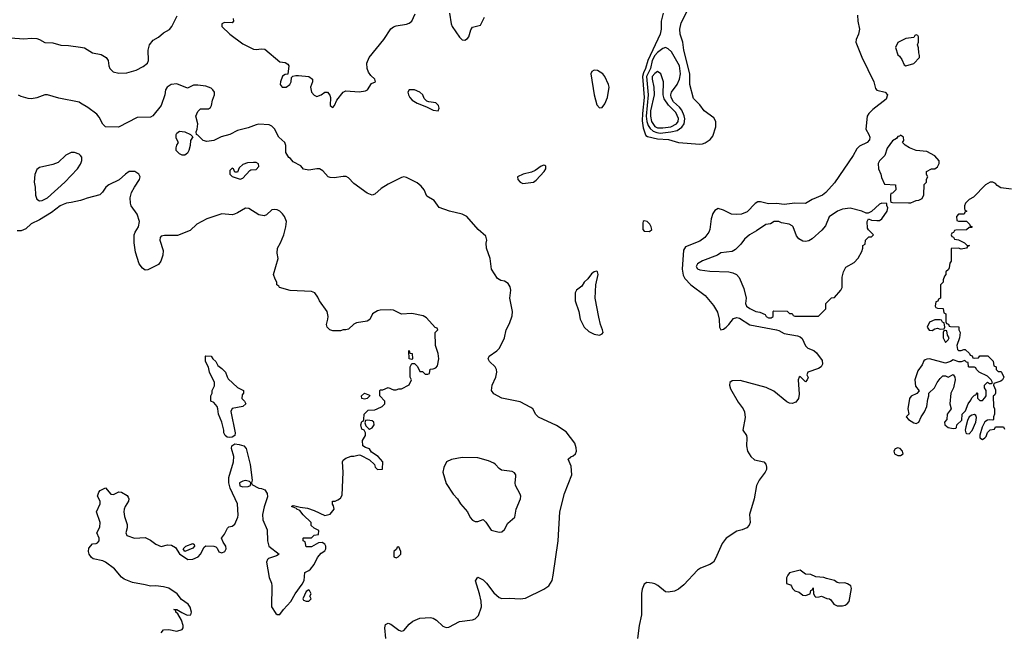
# Model space of a CAD drawing. Header units: inches. Extents: x 2396598 to 2566999, y 262085 to 451979.
# Tile 202 of 256: x 2489540 to 2496996, y 381037 to 385681. Entities that reach past the tile are written whole.
import ezdxf

# ---------------------------------------------------------------- set-up
doc = ezdxf.new("R2010")
doc.units = ezdxf.units.IN
doc.header["$MEASUREMENT"] = 0
doc.layers.add('C4388', color=7, linetype='Continuous')
doc.layers.add('C4398', color=7, linetype='Continuous')

msp = doc.modelspace()

# ---------------------------------------------------------------- linework, layer by layer
at = {"layer": 'C4388', "color": 5}
for points, elevation in [([(2489470, 385542), (2489570, 385534.4), (2489630, 385539.3), (2489670, 385537.1), (2489690, 385530.4), (2489730, 385506.7), (2489790, 385506.3), (2489850, 385486.3), (2489910, 385484), (2490000, 385471.3)], 20), ([(2490000, 385048.8), (2489990, 385054.7), (2489835.1, 385084.9), (2489750, 385111.9), (2489729.3, 385110.7), (2489670, 385087.3), (2489630, 385081.7), (2489603.9, 385083.9), (2489550, 385099.1), (2489530, 385109.7)], 20), ([(2490000, 384650), (2489990, 384662), (2489953.6, 384673.6), (2489930, 384674), (2489890, 384653.2), (2489830, 384599.3), (2489790, 384582.7), (2489690, 384559.5), (2489670, 384546), (2489653.5, 384506.5), (2489650.3, 384450), (2489657.4, 384410), (2489659.5, 384350), (2489670, 384320.7), (2489690, 384306.4), (2489710, 384310.4), (2489750, 384330.4), (2489882, 384450), (2489976.4, 384550), (2490000, 384585.5)], 40), ([(2490000, 384311.3), (2489930, 384294), (2489894, 384290), (2489870, 384280.9), (2489846.8, 384270), (2489780.7, 384219.3), (2489690, 384162.7), (2489627.5, 384132.5), (2489585.5, 384094.5), (2489550, 384081.2), (2489521.2, 384081.2)], 40)]:
    msp.add_lwpolyline(points, dxfattribs=dict(at, elevation=elevation))
at = {"layer": 'C4398', "color": 5}
for points, elevation in [([(2494412.4, 385730), (2494397.3, 385670), (2494397.6, 385610), (2494389.1, 385570), (2494296.3, 385370), (2494279.9, 385310), (2494263.4, 385276.6), (2494257.1, 385250), (2494269.3, 385090), (2494255.6, 384970), (2494254.5, 384914.5), (2494261.7, 384861.7), (2494275.7, 384815.7), (2494282.7, 384802.7), (2494294.4, 384794.4), (2494370, 384777.8), (2494452.8, 384772.8), (2494530, 384748.8), (2494690, 384737.2), (2494710, 384738.9), (2494730, 384747.1), (2494770, 384773.4), (2494790, 384797.3), (2494812.7, 384867.3), (2494812.2, 384910), (2494797.4, 384937.4), (2494723.1, 384990), (2494690, 385034.5), (2494643.3, 385083.3), (2494615.9, 385190), (2494615, 385270), (2494569.9, 385450), (2494561, 385510), (2494541.4, 385570), (2494539.9, 385610), (2494550, 385655.5), (2494607.9, 385770)], 20), ([(2490000, 385471.3), (2490030, 385467), (2490090, 385430.4), (2490157.2, 385417.2), (2490195.1, 385395.1), (2490210.6, 385370), (2490215.5, 385330), (2490223.1, 385310), (2490246.4, 385286.4), (2490290, 385274.3), (2490350, 385278.9), (2490421.1, 385298.9), (2490474.5, 385325.5), (2490507.2, 385350), (2490515.3, 385370), (2490513, 385450), (2490522.4, 385490), (2490550, 385524.9), (2490590, 385547.7), (2490630, 385580.4), (2490673, 385607), (2490691.8, 385628.2), (2490732.8, 385710)], 20), ([(2491155.3, 385690), (2491159.1, 385670), (2491150, 385657.2), (2491090, 385659.7), (2491070.5, 385649.5), (2491070, 385628), (2491130, 385570.8), (2491230, 385497.3), (2491310, 385458.4), (2491330, 385455.3), (2491370, 385460.3), (2491396.5, 385456.5), (2491510, 385360.7), (2491550, 385356.3), (2491570, 385344.7), (2491577.3, 385330), (2491571.6, 385268.4), (2491550, 385264), (2491530, 385253.2), (2491514, 385210), (2491512.7, 385190), (2491527.3, 385170), (2491559, 385170), (2491586.6, 385190), (2491594.5, 385210), (2491598, 385242), (2491608.4, 385251.6), (2491630, 385258), (2491650, 385258), (2491730, 385250.8), (2491756, 385230), (2491756, 385210), (2491742, 385170), (2491750.8, 385130), (2491770, 385107.7), (2491790, 385099.1), (2491824, 385110), (2491850, 385131), (2491870, 385131), (2491888, 385108), (2491893, 385090), (2491891, 385030), (2491910, 385014.8), (2491922.7, 385030), (2491940.9, 385070), (2491990, 385131.7), (2492010, 385141.5), (2492110, 385134.3), (2492157.5, 385142.5), (2492172.8, 385150), (2492204.3, 385195.7), (2492234, 385210), (2492228.4, 385230), (2492198.3, 385258.3), (2492182.3, 385282.3), (2492171.9, 385310), (2492168, 385350), (2492185.7, 385394.3), (2492297.6, 385530), (2492349.6, 385610.4), (2492370, 385626), (2492390, 385633.4), (2492470, 385645.8), (2492490, 385654.3), (2492510, 385670.2), (2492535.3, 385724.7)], 20), ([(2492794.1, 385730), (2492806.9, 385650), (2492815.1, 385630), (2492870, 385547.5), (2492890, 385528.7), (2492910, 385525.9), (2492930, 385537.3), (2492940.1, 385550), (2492957.5, 385602.5), (2492970, 385622.9), (2493030, 385638), (2493060.9, 385699.1)], 20), ([(2495885.7, 385714.3), (2495886.5, 385670), (2495899.4, 385610), (2495893.4, 385570), (2495874.3, 385530), (2495872.8, 385510), (2495916.2, 385396.2), (2496009.2, 385210), (2496020.2, 385160.2), (2496030, 385147.6), (2496093, 385130), (2496110.6, 385110), (2496102.8, 385077.2), (2496001.1, 384998.9), (2495970.3, 384970), (2495958.9, 384950), (2495946.8, 384850), (2495971.3, 384810), (2495978, 384790), (2495974.8, 384770), (2495957.3, 384750), (2495898.6, 384721.4), (2495879, 384701), (2495852.9, 384650), (2495710, 384442.9), (2495644.9, 384370), (2495619.3, 384350), (2495542.2, 384317.8), (2495490, 384286.3), (2495410, 384289.9), (2495330, 384278.6), (2495270, 384286.2), (2495210, 384284.4), (2495150, 384299.4), (2495130, 384299.3), (2495110, 384287.4), (2495050, 384224.2), (2495007.2, 384207.2), (2494970, 384204.2), (2494930, 384207.7), (2494870, 384237.7), (2494830, 384248.3), (2494805.3, 384234.7), (2494788.6, 384211.4), (2494777.3, 384170), (2494766.4, 384090), (2494758.4, 384070), (2494728.5, 384030), (2494690, 384001.8), (2494581.8, 383958.1), (2494565.6, 383934.4), (2494557.3, 383790), (2494563.7, 383743.7), (2494578, 383718), (2494621.2, 383670), (2494730.1, 383590.1), (2494795.1, 383515.1), (2494823.3, 383463.3), (2494835.9, 383410), (2494840.6, 383350), (2494850, 383330.3), (2494870, 383336), (2494890, 383350.2), (2494911, 383370), (2494944.3, 383415.7), (2494970, 383424.3), (2494990, 383417.3), (2495070, 383367.4), (2495270, 383329.8), (2495290, 383323.9), (2495330, 383301.9), (2495430, 383285.1), (2495450, 383277.7), (2495465, 383265), (2495489.6, 383209.6), (2495508.7, 383190), (2495552.9, 383172.9), (2495574.5, 383154.5), (2495617.5, 383097.5), (2495620.1, 383070), (2495609.5, 383050), (2495590, 383035.6), (2495507.3, 383010), (2495501.6, 382990), (2495510, 382968), (2495504, 382950), (2495490, 382936), (2495450, 382976), (2495442.8, 382970), (2495434.4, 382950), (2495442.3, 382842.3), (2495438.8, 382810), (2495417.9, 382782.1), (2495390, 382771.4), (2495370, 382774.4), (2495350, 382785.1), (2495250, 382864.7), (2495191.7, 382891.7), (2494995, 382945), (2494935.8, 382944.2), (2494916.9, 382930), (2494915.2, 382910), (2494923.7, 382883.7), (2494981.5, 382781.5), (2495019.1, 382730), (2495028.3, 382708.3), (2495033.7, 382666.3), (2495016, 382570), (2495042.8, 382530), (2495046.8, 382510), (2495043, 382450), (2495052, 382410), (2495076.5, 382370), (2495104.5, 382344.4), (2495174.9, 382330), (2495190.8, 382310.8), (2495194.8, 382290), (2495195.3, 382270), (2495185.8, 382250), (2495139.7, 382190), (2495118.9, 382150), (2495102.3, 382050), (2495067.2, 381930), (2495070.5, 381870), (2495064, 381850), (2495046, 381830), (2495010, 381814), (2494970, 381804.2), (2494890, 381749.8), (2494858.6, 381710), (2494810, 381596.2), (2494793.6, 381570), (2494767, 381550), (2494696.8, 381523.2), (2494672.6, 381507.4), (2494570, 381397.6), (2494530, 381365.1), (2494498, 381350), (2494450, 381340.5), (2494430, 381344.2), (2494372.5, 381392.5), (2494350, 381404.1), (2494329.3, 381410.7), (2494290, 381414), (2494270, 381402), (2494254.6, 381365.4), (2494247.8, 381332.2), (2494248.9, 381170), (2494230.1, 381090), (2494218.2, 380990)], 20), ([(2492313.7, 380990), (2492304, 381070), (2492310, 381097.3), (2492330, 381105.5), (2492350, 381098), (2492410, 381052.7), (2492430, 381046.7), (2492450, 381050.5), (2492490, 381099.3), (2492518.2, 381121.8), (2492570, 381144.9), (2492650, 381150.2), (2492670, 381144.7), (2492696.5, 381130), (2492744.3, 381084.3), (2492770, 381074.4), (2492790, 381076.2), (2492870, 381118.3), (2492970, 381132.2), (2492990, 381139.6), (2493015.1, 381164.9), (2493036.5, 381230), (2493033.7, 381273.7), (2493022.5, 381330), (2492992.1, 381427.9), (2493010, 381456), (2493050, 381434.9), (2493075.6, 381410), (2493130, 381336.5), (2493170, 381302.3), (2493190, 381293.6), (2493250, 381295.5), (2493330, 381290.2), (2493370, 381296.1), (2493510, 381364.8), (2493546.2, 381390), (2493571.7, 381430), (2493579.5, 381470), (2493616.9, 381730), (2493629.2, 381950), (2493666.5, 382090), (2493720.9, 382230), (2493716.7, 382296.6), (2493694.5, 382350), (2493712.5, 382367.5), (2493730, 382374.3), (2493749.7, 382390), (2493755.5, 382410), (2493755.2, 382435.2), (2493743.5, 382470), (2493677.8, 382557.8), (2493604.1, 382604.1), (2493468, 382668), (2493447.3, 382687.3), (2493426, 382730), (2493410, 382742.2), (2493330, 382784.6), (2493190, 382810.7), (2493130, 382845), (2493113.9, 382870), (2493118.2, 382910), (2493144.7, 382970), (2493153.5, 383010), (2493150.4, 383030), (2493139.5, 383050), (2493097.8, 383090), (2493088.3, 383110), (2493094.2, 383130), (2493152.2, 383170), (2493172.2, 383190), (2493211.6, 383270), (2493223.1, 383330), (2493250, 383379.1), (2493270, 383434.8), (2493272.9, 383470), (2493251.2, 383570), (2493260.3, 383630), (2493255.3, 383655.3), (2493239.9, 383679.9), (2493210, 383698.9), (2493182.7, 383702.7), (2493158, 383718), (2493112, 383790), (2493103.6, 383870), (2493075.6, 383950), (2493073.6, 383986.4), (2493077.4, 384010), (2493070, 384039.3), (2493012, 384090), (2492926.6, 384190), (2492890, 384206.6), (2492794, 384230), (2492716.9, 384256.9), (2492678, 384310), (2492622.7, 384342.7), (2492602.2, 384390), (2492579.2, 384419.2), (2492550, 384443.1), (2492470, 384485.6), (2492450, 384489.6), (2492430, 384484.5), (2492330, 384433.6), (2492277.8, 384402.2), (2492230, 384356.9), (2492210, 384349.8), (2492170, 384365), (2492070, 384438.5), (2492030, 384482.5), (2492011.1, 384491.1), (2491990, 384492.1), (2491921.7, 384481.7), (2491890, 384483.5), (2491877, 384490), (2491834.9, 384534.9), (2491810, 384549.7), (2491790, 384551.3), (2491730, 384541.1), (2491690, 384547.6), (2491670, 384572), (2491610, 384602), (2491590, 384628), (2491577.2, 384637.2), (2491554.5, 384674.5), (2491554, 384726), (2491547.1, 384750), (2491501.5, 384790), (2491470, 384854), (2491450, 384873.1), (2491430, 384882.4), (2491350, 384888.7), (2491330, 384884.8), (2491270, 384862), (2491190, 384840.7), (2491131.7, 384810), (2491066.5, 384793.5), (2491010, 384765.1), (2490956.6, 384756.6), (2490930, 384765.6), (2490890, 384806), (2490878, 384810), (2490875.3, 384830), (2490884, 384850), (2490889.3, 384890), (2490874, 384950), (2490890, 384984.7), (2490910, 385006), (2490970, 385004), (2490984.5, 385015.5), (2490992.7, 385030), (2490999.5, 385070), (2491015.6, 385110), (2491015.1, 385130), (2491002, 385150), (2490990, 385160.7), (2490950, 385177), (2490890, 385185.2), (2490856.9, 385183.1), (2490810, 385161.2), (2490730, 385193.3), (2490686.8, 385190), (2490656, 385170), (2490642.8, 385150), (2490639.1, 385110), (2490610.5, 385030), (2490548, 384952), (2490530, 384942.7), (2490430, 384939.5), (2490286.9, 384866.9), (2490189.7, 384869.7), (2490170, 384889.3), (2490141.4, 384941.4), (2490123.7, 384963.7), (2490056, 385016), (2490000, 385048.8)], 20), ([(2490000, 384585.5), (2490003, 384590), (2490010, 384614), (2490010, 384638), (2490000, 384650)], 40), ([(2490610, 381032), (2490630, 381056), (2490670, 381057.3), (2490730, 381046.8), (2490770, 381058), (2490777.2, 381070), (2490777, 381090), (2490764.5, 381130), (2490736.5, 381176.5), (2490722, 381190), (2490722, 381202), (2490706, 381210), (2490730.6, 381210.6), (2490766.8, 381186.8), (2490808, 381168), (2490835.3, 381170), (2490841.2, 381190), (2490830, 381228.7), (2490814.5, 381250), (2490765.8, 381285.8), (2490733.2, 381330), (2490670, 381371.8), (2490630, 381382), (2490570, 381389.3), (2490530, 381386), (2490490, 381398), (2490395.1, 381415.1), (2490330, 381441.2), (2490310, 381454), (2490258, 381518), (2490189, 381570), (2490170, 381579.5), (2490095.1, 381595.1), (2490084.2, 381604.2), (2490065.1, 381630), (2490060.7, 381650), (2490064.2, 381675.8), (2490090, 381706.8), (2490118, 381710), (2490130, 381716), (2490141.2, 381730), (2490141.2, 381750), (2490124, 381790), (2490145.4, 381834.6), (2490149.4, 381870), (2490121.2, 381950), (2490149, 382010), (2490148.7, 382030), (2490129.2, 382070), (2490140.2, 382099.8), (2490150, 382112), (2490190, 382132), (2490230, 382084.7), (2490250, 382081), (2490290, 382102.8), (2490310, 382098.8), (2490353.2, 382073.2), (2490362, 382062), (2490367.3, 382050), (2490364.9, 382030), (2490339.3, 381990), (2490330.4, 381970), (2490328.5, 381950), (2490334.2, 381914.2), (2490353.2, 381853.2), (2490354, 381830), (2490344.7, 381790), (2490352, 381770), (2490410, 381750.8), (2490490, 381755.5), (2490530, 381736.4), (2490570, 381705.5), (2490610, 381688), (2490658.8, 381701.2), (2490690, 381698.9), (2490719, 381679), (2490750, 381631.3), (2490814, 381590), (2490850, 381590.7), (2490891.5, 381608.5), (2490909.2, 381630), (2490936.4, 381683.6), (2490950, 381692), (2491010, 381691.3), (2491025.4, 381685.4), (2491035.3, 381675.3), (2491046.8, 381646.8), (2491070, 381638.8), (2491094, 381650), (2491104, 381670), (2491102, 381690), (2491080.2, 381720.2), (2491068, 381750), (2491090, 381782), (2491112.7, 381827.3), (2491122.7, 381837.3), (2491150, 381840.7), (2491170, 381856), (2491192, 381910), (2491193.8, 381926.2), (2491189.4, 382010), (2491132.7, 382130), (2491123.7, 382170), (2491123.7, 382210), (2491158, 382330), (2491160.9, 382370), (2491144.5, 382430), (2491146, 382450), (2491170, 382464.9), (2491201.6, 382461.6), (2491238, 382450), (2491256, 382430), (2491285.5, 382310), (2491301, 382190), (2491294, 382170), (2491298, 382158), (2491350, 382130.7), (2491370, 382127.7), (2491395.9, 382115.9), (2491414.8, 382090), (2491415.3, 382064.7), (2491390.8, 381989.2), (2491379.3, 381930), (2491382, 381890), (2491414.2, 381814.2), (2491415.5, 381730), (2491425.5, 381690), (2491504.7, 381630), (2491484, 381616), (2491424.6, 381595.4), (2491417.3, 381590), (2491407.7, 381570), (2491430, 381452), (2491445.5, 381410), (2491448.2, 381390), (2491447.3, 381230), (2491479.6, 381179.6), (2491490, 381172), (2491510, 381172), (2491537.2, 381210), (2491592.3, 381270), (2491626, 381330), (2491678.9, 381401.1), (2491694, 381430), (2491698, 381490), (2491730, 381504.7), (2491743.2, 381516.8), (2491769, 381550), (2491794.6, 381605.4), (2491823.1, 381636.9), (2491850, 381654), (2491858, 381670), (2491858, 381690), (2491850, 381706), (2491830, 381718), (2491803.6, 381716.4), (2491750, 381686), (2491710, 381686), (2491702, 381722), (2491686, 381730), (2491686, 381750), (2491690, 381754), (2491750, 381754), (2491770, 381774), (2491802, 381778), (2491806, 381810), (2491770, 381826), (2491747.3, 381847.3), (2491748, 381870), (2491687, 381927), (2491660.2, 381960.2), (2491638, 381970), (2491636.4, 381976.4), (2491598, 381990), (2491610, 381998), (2491623.1, 381996.9), (2491664.7, 381984.7), (2491718.5, 381978.5), (2491770, 381961), (2491850, 381922.8), (2491890, 381932), (2491922, 381970), (2491916.4, 381996.4), (2491908.9, 382008.9), (2491908.7, 382030), (2491930, 382031), (2491950, 382041), (2491970, 382054.8), (2491982.4, 382077.6), (2491989.5, 382250), (2491985.2, 382330), (2491990, 382342), (2492010, 382358), (2492048.9, 382371.1), (2492070, 382371.3), (2492110, 382382), (2492119.6, 382379.6), (2492190, 382344.7), (2492226, 382310), (2492231.3, 382290), (2492250, 382271.3), (2492287.3, 382272.7), (2492288.7, 382330), (2492255.3, 382370), (2492203.1, 382403.1), (2492188.4, 382428.4), (2492158, 382438), (2492138, 382450), (2492135.3, 382490), (2492158, 382530), (2492158, 382550), (2492148.4, 382568.4), (2492130, 382578), (2492122, 382610), (2492130, 382634), (2492142, 382638), (2492146, 382650), (2492148.4, 382691.6), (2492178, 382722), (2492230, 382724.7), (2492246, 382730), (2492286, 382750), (2492306, 382770), (2492306, 382790), (2492266, 382830), (2492266, 382870), (2492270, 382874), (2492290, 382874), (2492330, 382892), (2492370, 382874), (2492390, 382874), (2492410, 382882), (2492430, 382882), (2492490, 382914), (2492508, 382950), (2492498, 382970), (2492498, 383050), (2492510, 383074), (2492530, 383074), (2492542, 383062), (2492551.6, 383051.6), (2492570, 383014), (2492590, 383014), (2492610, 382994), (2492630, 382994), (2492642, 382998), (2492647.3, 383032.7), (2492670, 383034), (2492690, 383042), (2492703.1, 383056.9), (2492714, 383110), (2492708.7, 383150), (2492689, 383210), (2492686, 383310), (2492706, 383330), (2492702, 383342), (2492687.3, 383347.3), (2492620.2, 383420.2), (2492596.5, 383436.5), (2492510, 383454), (2492430, 383448), (2492370, 383478), (2492350, 383482), (2492270, 383479), (2492250, 383474), (2492212, 383450), (2492191.1, 383408.9), (2492170, 383395.3), (2492090, 383382), (2492070, 383374), (2492030, 383335.3), (2492010, 383328.7), (2491990, 383328.7), (2491970, 383322), (2491910, 383322), (2491889.1, 383329.1), (2491868, 383350), (2491862, 383370), (2491874, 383410), (2491875.3, 383430), (2491868, 383470), (2491810, 383548.7), (2491798, 383578), (2491774, 383610), (2491750, 383620.9), (2491589.1, 383629.1), (2491506, 383650), (2491502, 383662), (2491488, 383670), (2491488, 383690), (2491473.6, 383713.6), (2491461.2, 383750), (2491496, 383870), (2491489.3, 383910), (2491492.3, 383950), (2491514.5, 383990), (2491539.3, 384050), (2491556, 384110), (2491559.3, 384150), (2491544, 384190), (2491530, 384208.7), (2491510, 384228.7), (2491490, 384239), (2491470, 384242.7), (2491450, 384239.3), (2491410, 384201.2), (2491390, 384193.2), (2491350, 384202.7), (2491274, 384250), (2491250, 384251.2), (2491190, 384215.6), (2491166.3, 384206.3), (2491150, 384202), (2491070, 384209.6), (2490956.3, 384170), (2490880.4, 384130), (2490830, 384082), (2490735.6, 384044.4), (2490635.9, 384044.1), (2490610, 384039), (2490604, 384030), (2490601.6, 384010), (2490627.2, 383930), (2490623.9, 383896.1), (2490608.5, 383851.5), (2490590, 383826), (2490510, 383784.5), (2490490, 383782), (2490470, 383798), (2490444.5, 383830), (2490417.4, 383917.4), (2490406.3, 383990), (2490407.8, 384050), (2490414.7, 384070), (2490439.1, 384110), (2490447.1, 384150), (2490430, 384206), (2490385.1, 384270), (2490378.5, 384290), (2490376, 384330), (2490386.3, 384370), (2490408, 384412), (2490447.6, 384470), (2490451.8, 384490), (2490440.9, 384510), (2490410.7, 384530.7), (2490370, 384528.7), (2490341.5, 384510), (2490293.4, 384466.6), (2490214.8, 384430), (2490191, 384410), (2490167.3, 384372.7), (2490146.4, 384353.6), (2490050, 384329), (2490023, 384317), (2490000, 384311.3)], 40), ([(2497050, 384395.3), (2496970, 384406), (2496943.1, 384423.1), (2496930, 384438), (2496910, 384448), (2496890, 384448), (2496854, 384430), (2496763.6, 384336.4), (2496730, 384318), (2496702, 384290), (2496694, 384270), (2496694, 384250), (2496698, 384238), (2496712, 384230), (2496698, 384222), (2496692.7, 384207.3), (2496650, 384206), (2496634, 384190), (2496638, 384158), (2496650, 384154), (2496710, 384154), (2496734, 384130), (2496738, 384118), (2496752, 384110), (2496750, 384106), (2496730, 384106), (2496710, 384088.7), (2496630, 384086), (2496618, 384082), (2496612.7, 384067.3), (2496598, 384062), (2496594, 384050), (2496598, 384038), (2496612.7, 384032.7), (2496618, 384018), (2496650, 384012), (2496694, 383990), (2496712.7, 383972.7), (2496734, 383970), (2496718, 383962), (2496710, 383948), (2496670, 383942), (2496650, 383948), (2496594, 383946), (2496594, 383850), (2496583.6, 383836.4), (2496579.6, 383800.4), (2496572.7, 383787.3), (2496554, 383770), (2496554, 383750), (2496543.6, 383736.4), (2496534, 383710), (2496534, 383690), (2496514, 383670), (2496514, 383570), (2496498, 383562), (2496492.7, 383547.3), (2496478, 383542), (2496474, 383510), (2496478, 383498), (2496490, 383494), (2496532.7, 383492.7), (2496538, 383458), (2496554, 383450), (2496554, 383390), (2496558, 383378), (2496572.7, 383372.7), (2496578, 383358), (2496590, 383354), (2496652.7, 383352.7), (2496652, 383330), (2496662, 383310), (2496658, 383270), (2496636, 383210), (2496641, 383181), (2496650, 383172), (2496670, 383172), (2496690, 383182), (2496699.6, 383179.6), (2496734, 383150), (2496738, 383138), (2496752.7, 383132.7), (2496758, 383118), (2496770, 383114), (2496802, 383118), (2496810, 383134), (2496872.7, 383132.7), (2496912.7, 383092.7), (2496918, 383058), (2496934, 383050), (2496934, 383030), (2496950, 383014), (2496970, 383014), (2496974, 383010), (2496992, 382970), (2496982, 382950), (2496970, 382942), (2496918, 382922), (2496914, 382910), (2496930, 382874), (2496930.7, 382850.7), (2496923.6, 382836.4), (2496912.7, 382827.3), (2496914, 382750), (2496922, 382730), (2496922, 382690), (2496914, 382670), (2496914, 382650), (2496910, 382646), (2496888, 382648), (2496870, 382644), (2496848, 382632), (2496827.9, 382592.1), (2496811.6, 382531.6), (2496812, 382510), (2496830, 382498), (2496848, 382510), (2496858, 382522), (2496870, 382552), (2496890, 382572), (2496922, 382578), (2496930, 382594), (2496990, 382594), (2496998, 382578)], 40)]:
    msp.add_lwpolyline(points, dxfattribs=dict(at, elevation=elevation))
for points, elevation in [([(2496330, 385566), (2496318, 385562), (2496310, 385546), (2496250, 385538), (2496190, 385508), (2496171.3, 385470), (2496190, 385414), (2496203.6, 385403.6), (2496219.8, 385379.8), (2496238, 385338), (2496251.3, 385331.3), (2496310, 385348), (2496354.6, 385394.6), (2496355.3, 385410), (2496348, 385430), (2496347.3, 385467.3), (2496338, 385490), (2496346, 385510), (2496346, 385550), (2496342, 385562)], 40), ([(2494430, 385468.9), (2494410, 385461.8), (2494370, 385432.9), (2494350, 385409.1), (2494329.7, 385370), (2494315.7, 385310), (2494285.4, 385250), (2494298.5, 385110), (2494282.9, 384950), (2494288.2, 384910), (2494299.5, 384879.5), (2494315.4, 384855.4), (2494336.8, 384836.8), (2494364.5, 384824.5), (2494390, 384821.2), (2494470, 384829.4), (2494519.6, 384840.4), (2494555, 384865), (2494570.9, 384890), (2494576.9, 384930), (2494572.4, 384952.4), (2494554.2, 384994.2), (2494536.9, 385016.9), (2494490, 385059.2), (2494472.3, 385090), (2494470.4, 385110), (2494476.4, 385130), (2494520.1, 385190), (2494537.1, 385230), (2494543.9, 385270), (2494537.8, 385330), (2494476.8, 385436.8), (2494450, 385460.3)], 40), ([(2493890, 385297.3), (2493873, 385287), (2493865.2, 385270), (2493890, 385112.2), (2493910, 385034.3), (2493930, 385011.8), (2493950, 385014.4), (2493970, 385042.4), (2493991.9, 385090), (2494002.8, 385170), (2493999, 385190), (2493971.8, 385250), (2493955.2, 385270), (2493915.1, 385295.1)], 20), ([(2494370, 385287.4), (2494350, 385273.7), (2494330, 385249), (2494328.8, 385230), (2494342.8, 385170), (2494344.6, 385110), (2494316.2, 384990), (2494317.1, 384950), (2494325.6, 384910), (2494350, 384871), (2494370, 384861.9), (2494410, 384861), (2494470, 384869.4), (2494513.1, 384890), (2494527.1, 384910), (2494530, 384932.6), (2494510, 384978.1), (2494453.6, 385033.6), (2494421.5, 385081.5), (2494413.7, 385110), (2494415.7, 385210), (2494396.4, 385270)], 60), ([(2492490, 385149.6), (2492479.6, 385130), (2492484.2, 385110), (2492494.9, 385090), (2492513.1, 385070), (2492550, 385046.7), (2492621.3, 385021.3), (2492670, 384993.6), (2492710, 384990.7), (2492716.1, 385010), (2492710.8, 385029.2), (2492690.8, 385050), (2492637, 385057), (2492623, 385063), (2492603, 385083), (2492591.9, 385110), (2492570, 385131.8), (2492530, 385148.5)], 20), ([(2490770, 384653.2), (2490750, 384663.7), (2490724.5, 384690), (2490723.7, 384710), (2490729.5, 384730.5), (2490742, 384750), (2490723.6, 384783.6), (2490723.6, 384810), (2490730, 384820.7), (2490750, 384834.4), (2490790.5, 384830.5), (2490834, 384810), (2490851.6, 384791.6), (2490834, 384766), (2490830, 384726), (2490821, 384690), (2490810, 384668.7), (2490790, 384654)], 20), ([(2496210, 384806), (2496202, 384798), (2496190, 384795.3), (2496178.8, 384781.2), (2496150, 384762), (2496110, 384708), (2496092, 384650), (2496052, 384610), (2496042, 384590), (2496044.7, 384550), (2496062, 384510), (2496065.4, 384485.4), (2496090, 384434), (2496172, 384430), (2496174, 384390), (2496150, 384366), (2496138, 384362), (2496134, 384350), (2496134, 384310), (2496138, 384298), (2496150, 384294), (2496270, 384292), (2496287.3, 384292.7), (2496310, 384302), (2496328.9, 384311.1), (2496350, 384312), (2496375.3, 384324.7), (2496387.3, 384352.7), (2496388.4, 384431.6), (2496406, 384450), (2496408.4, 384471.6), (2496418, 384490), (2496408.4, 384508.4), (2496406, 384530), (2496446, 384550), (2496470, 384551.3), (2496490, 384564.7), (2496504, 384590), (2496504, 384610), (2496469.3, 384649.3), (2496410, 384682), (2496330, 384689), (2496278, 384710), (2496246, 384730), (2496226, 384750), (2496235.3, 384764.7), (2496234, 384790)], 40), ([(2491310, 384599), (2491265.4, 384594.6), (2491230, 384582), (2491202, 384558), (2491190, 384526), (2491170, 384526), (2491158, 384550), (2491150, 384555.3), (2491130, 384538), (2491131.3, 384510), (2491150, 384491.3), (2491210, 384470.8), (2491230, 384479.1), (2491281.5, 384538.5), (2491290, 384542.8), (2491330, 384544.9), (2491350, 384567.3), (2491349, 384589), (2491330, 384597.2)], 40), ([(2493510, 384578.5), (2493490, 384571.4), (2493442.8, 384537.2), (2493415.7, 384524.3), (2493353.4, 384510), (2493308.9, 384490), (2493313.4, 384470), (2493328.9, 384450), (2493350, 384438.9), (2493430, 384449.1), (2493450, 384464), (2493511.9, 384530), (2493523.1, 384550), (2493523.6, 384570), (2493516, 384576)], 20), ([(2496070, 384289), (2496050, 384282), (2495990, 384228), (2495965.4, 384214.6), (2495950, 384214), (2495918, 384230), (2495830, 384251.6), (2495770, 384245.2), (2495732, 384230), (2495670, 384185.2), (2495641.1, 384118.9), (2495615.1, 384084.9), (2495540.9, 384019.1), (2495515.5, 384004.5), (2495490, 383999.3), (2495470, 384001.2), (2495439.3, 384019.3), (2495422.5, 384042.5), (2495397.2, 384110), (2495390, 384119), (2495366, 384130), (2495310, 384141.2), (2495290, 384151.6), (2495254, 384150), (2495226.4, 384133.6), (2495190, 384129), (2495119.9, 384080.1), (2495067.7, 384050), (2495030, 384018), (2495000.7, 383979.3), (2494961.1, 383938.9), (2494936.5, 383923.5), (2494850, 383913.7), (2494824.4, 383895.6), (2494710, 383851.8), (2494672.7, 383830), (2494663.6, 383810), (2494673, 383793), (2494690, 383784.9), (2494766.2, 383773.8), (2494910, 383768.2), (2494941.1, 383761.1), (2494968, 383748), (2494987.7, 383727.7), (2495023, 383643), (2495042, 383570), (2495037.3, 383530), (2495044, 383510), (2495070, 383491), (2495114, 383470), (2495144.7, 383464.7), (2495185.4, 383445.4), (2495194, 383430), (2495210, 383422), (2495230, 383422), (2495246, 383430), (2495246, 383470), (2495250, 383474), (2495351.6, 383471.6), (2495370, 383454), (2495390, 383454), (2495398, 383438), (2495410, 383434), (2495590, 383434), (2495646, 383490), (2495646, 383530), (2495687.3, 383572.7), (2495710, 383574), (2495758, 383630), (2495768.4, 383651.6), (2495768, 383730), (2495778, 383770), (2495796.4, 383803.6), (2495860.4, 383839.6), (2495890, 383874), (2495916.4, 383923.6), (2495926, 383950), (2495926, 383970), (2495942, 383978), (2495946, 384010), (2495970, 384034), (2495990, 384034), (2496006, 384050), (2495967.3, 384087.3), (2495960.4, 384100.4), (2495958, 384150), (2495968.4, 384171.6), (2495990, 384162), (2496030, 384158), (2496050, 384158), (2496070, 384171), (2496109.2, 384230), (2496114.6, 384254.6), (2496107.3, 384272.7), (2496107.3, 384287.3)], 40), ([(2494270, 384156.8), (2494261.1, 384150), (2494258.7, 384141.3), (2494258.5, 384090), (2494270, 384076.9), (2494310, 384075.6), (2494328, 384090), (2494321.4, 384110), (2494310.7, 384130), (2494291.8, 384150)], 20), ([(2493910, 383774), (2493890, 383769.6), (2493870, 383754), (2493843.2, 383716.8), (2493815.3, 383690), (2493798.1, 383661.9), (2493756.1, 383630), (2493747.5, 383610), (2493745.4, 383550), (2493773.5, 383470), (2493784.3, 383410), (2493813.7, 383350), (2493850, 383317.5), (2493890, 383296.3), (2493929.8, 383290.2), (2493950, 383300.3), (2493957.7, 383310), (2493954.5, 383330), (2493938.9, 383370), (2493925.3, 383425.3), (2493897, 383570), (2493903.7, 383670), (2493919.5, 383750), (2493916, 383770)], 20), ([(2496510, 383406), (2496470, 383406), (2496430, 383388), (2496411.3, 383350), (2496426.4, 383326.4), (2496450, 383324.7), (2496470, 383338), (2496490, 383342), (2496510, 383334), (2496542, 383338), (2496546, 383350), (2496542, 383382), (2496527.3, 383387.3), (2496522, 383402)], 40), ([(2496550, 383326), (2496538, 383322), (2496534, 383310), (2496534, 383270), (2496550, 383234), (2496570, 383254), (2496578, 383270), (2496566, 383290), (2496562, 383322)], 40), ([(2491130, 382512.7), (2491110, 382516), (2491096, 382530), (2491086.6, 382550), (2491086, 382570), (2491069.4, 382630), (2491046, 382690), (2491041.2, 382730), (2491034, 382750), (2491010, 382778), (2490986, 382790), (2490986, 382830), (2490998, 382850), (2490998, 382870), (2491014.6, 382905.4), (2491015.3, 382930), (2490978, 383010), (2490970, 383046), (2490948, 383090), (2490946, 383130), (2490950, 383134), (2490990.7, 383130.7), (2491002, 383110), (2491024.7, 383090), (2491039.8, 383059.8), (2491070, 383038), (2491098, 383010), (2491110, 382974), (2491119.6, 382959.6), (2491190, 382892), (2491234, 382870), (2491234, 382850), (2491223.6, 382836.4), (2491222, 382810), (2491242, 382790), (2491252, 382770), (2491228.4, 382748.4), (2491150, 382734), (2491138, 382710), (2491170.6, 382550), (2491170, 382529), (2491150, 382516)], 40), ([(2492510, 383106), (2492488.7, 383110), (2492486, 383170), (2492490, 383174), (2492494, 383154), (2492512, 383150), (2492514, 383110)], 40), ([(2496430, 383109), (2496410, 383108.7), (2496396.9, 383103.1), (2496386, 383094), (2496375.3, 383064.7), (2496342, 383018), (2496318, 382950), (2496323.6, 382903.6), (2496352, 382868), (2496332.7, 382847.3), (2496290, 382828), (2496278, 382810), (2496264.7, 382730), (2496274, 382690), (2496254, 382670), (2496272, 382650), (2496310, 382626), (2496330, 382621), (2496348, 382630), (2496366, 382670), (2496392.9, 382707.1), (2496408.7, 382750), (2496416.4, 382803.6), (2496426, 382830), (2496426, 382850), (2496468.7, 382890), (2496489.1, 382930.9), (2496510, 382962), (2496530, 382982), (2496550, 382982), (2496570, 382972), (2496610, 382992), (2496622, 382970), (2496624.7, 382950), (2496611.3, 382890), (2496591.1, 382848.9), (2496584.7, 382770), (2496594, 382730), (2496564.7, 382690), (2496562, 382650), (2496544.7, 382630), (2496546, 382610), (2496572, 382590), (2496610, 382581), (2496630, 382584.7), (2496635.3, 382590), (2496638, 382610), (2496673.6, 382646.4), (2496678, 382690), (2496703.1, 382716.9), (2496722, 382770), (2496743.1, 382796.9), (2496750, 382814), (2496770, 382834), (2496782, 382838), (2496790, 382854), (2496794, 382850), (2496792.7, 382812.7), (2496810, 382794), (2496830, 382794), (2496850, 382814), (2496858, 382830), (2496858, 382870), (2496846, 382890), (2496846, 382910), (2496870, 382934), (2496883.6, 382923.6), (2496898, 382922), (2496906, 382930), (2496898, 382950), (2496870, 382978), (2496806, 383010), (2496786, 383030), (2496782, 383042), (2496770, 383046), (2496730, 383046), (2496726, 383050), (2496722, 383082), (2496710, 383086), (2496698, 383098), (2496670, 383088), (2496651.6, 383088.4), (2496610, 383102), (2496590, 383088.7), (2496550, 383078)], 40), ([(2492150, 382804), (2492130, 382808.7), (2492128, 382830), (2492150, 382850.8), (2492190, 382834), (2492192, 382830), (2492170, 382808.7)], 40), ([(2496770, 382688.7), (2496750, 382684), (2496731.3, 382670), (2496718, 382642), (2496704.9, 382595.1), (2496701, 382570), (2496706, 382550), (2496710, 382544.7), (2496730, 382541), (2496754, 382566), (2496780.9, 382630), (2496785.2, 382665.2), (2496780.4, 382680.4)], 40), ([(2492174, 382646), (2492158, 382642), (2492154, 382626), (2492161, 382601), (2492181, 382581), (2492190, 382578), (2492210, 382586), (2492225.2, 382610), (2492222, 382630), (2492210, 382639)], 40), ([(2496190, 382435.1), (2496170, 382429), (2496160.5, 382410), (2496164.9, 382390), (2496190, 382376.3), (2496210, 382376.3), (2496229.2, 382390), (2496226, 382410), (2496208, 382430)], 40), ([(2492890, 382361.1), (2492810, 382346), (2492771, 382330), (2492752.8, 382287.2), (2492744.4, 382250), (2492770, 382166), (2492823.7, 382083.7), (2492856.3, 382050), (2492877.1, 382010), (2492930.5, 381950), (2492950, 381907.3), (2492970, 381886), (2492990, 381878), (2493010, 381878), (2493050, 381891), (2493070, 381871), (2493110, 381811), (2493170, 381796), (2493190, 381798), (2493210, 381816), (2493235.6, 381864.4), (2493289.2, 381910), (2493299, 381970), (2493331.5, 382050), (2493334.7, 382070), (2493330, 382084), (2493293.3, 382150), (2493291.5, 382170), (2493298, 382218), (2493297.2, 382230), (2493287, 382247), (2493270, 382257), (2493187.3, 382267.3), (2493170, 382278), (2493142.7, 382310), (2493130, 382318.4), (2493090, 382336.2), (2493010, 382360.5)], 40), ([(2491250, 382187.3), (2491230, 382183.6), (2491204.9, 382170), (2491207.1, 382147.1), (2491230, 382140.3), (2491270, 382142), (2491288.7, 382150), (2491289, 382170), (2491279.5, 382179.5)], 40), ([(2490790, 381648.7), (2490778, 381670), (2490798, 381690), (2490850, 381711), (2490862, 381702), (2490864.7, 381690), (2490850, 381675.3)], 40), ([(2492410, 381686), (2492398, 381682), (2492392.7, 381667.3), (2492374, 381650), (2492374, 381610), (2492390, 381602), (2492406, 381610), (2492426, 381630), (2492426, 381650)], 40), ([(2495450, 381508), (2495370, 381488.7), (2495356, 381470), (2495347.7, 381450), (2495348.1, 381408.1), (2495376, 381396), (2495386, 381386), (2495391.3, 381370), (2495410, 381351.3), (2495442, 381342), (2495470, 381318), (2495490, 381316), (2495526, 381330), (2495530, 381354), (2495542, 381358), (2495550, 381374), (2495552, 381330), (2495562, 381310), (2495570, 381304.7), (2495594.6, 381305.4), (2495612, 381312), (2495652.7, 381292.7), (2495672, 381292), (2495683.6, 381283.6), (2495706, 381250), (2495730, 381237.3), (2495770, 381237.3), (2495790, 381242.8), (2495806.8, 381253.2), (2495821.2, 381270), (2495839, 381370), (2495834, 381390), (2495810, 381405.2), (2495787.9, 381412.1), (2495750, 381408.7), (2495730, 381414), (2495709.3, 381429.3), (2495650, 381444), (2495630, 381453.2), (2495570, 381458), (2495530, 381475.3), (2495490, 381478)], 40), ([(2491730, 381358), (2491710, 381346), (2491684.7, 381290), (2491690, 381282), (2491710, 381274), (2491730, 381274), (2491746, 381290), (2491738, 381310), (2491746, 381330), (2491735.3, 381355.3)], 40)]:
    msp.add_lwpolyline(points, close=True, dxfattribs=dict(at, elevation=elevation))

doc.saveas('drawing.dxf')
